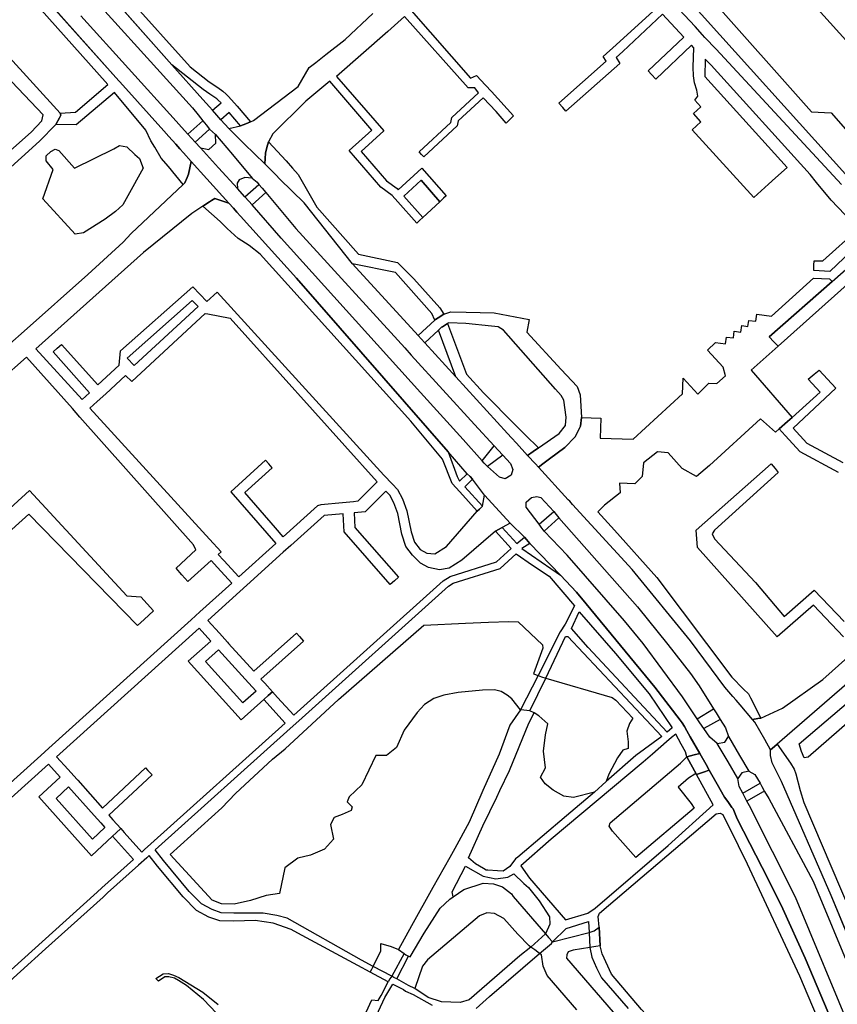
# Model space of a CAD drawing. Header units: metres. Extents: x 89872 to 99175, y 455036 to 468911.
# Tile 179 of 196: x 96193 to 96644, y 463790 to 464333. Entities that reach past the tile are written whole.
import ezdxf

# ---------------------------------------------------------------- set-up
doc = ezdxf.new("R2010")
doc.units = ezdxf.units.M
doc.layers.add('Waterdeel', color=7, linetype='Continuous', true_color=0x00aaff)
doc.layers.add('Wegdeel', color=7, linetype='Continuous', true_color=0x9a9a9a)
doc.layers.add('Wegdeel doorgaand', color=1, linetype='Continuous')

msp = doc.modelspace()

# ---------------------------------------------------------------- linework, layer by layer
at = {"layer": 'Waterdeel', "lineweight": -3}
for p, q in [((96553.62, 464367.73), (96629.74, 464281.98)), ((96650.13, 464245.8), (96545.16, 464362.21)), ((96629.74, 464281.98), (96640.51, 464281.51)), ((96640.51, 464281.51), (96662.82, 464255.99)), ((96245.16, 464261.6), (96248.23, 464263.44)), ((96248.23, 464263.44), (96252.29, 464262.71)), ((96207.88, 464257.67), (96210.29, 464260.22)), ((96207.88, 464254.98), (96207.88, 464257.67)), ((96210.29, 464260.22), (96212.79, 464261.35)), ((96212.79, 464261.35), (96214.87, 464260.74)), ((96214.87, 464260.74), (96223.45, 464251.05)), ((96223.45, 464251.05), (96245.16, 464261.6)), ((96252.29, 464262.71), (96256.77, 464258.56)), ((96256.77, 464258.56), (96259.26, 464256.33)), ((96211.68, 464250.19), (96207.88, 464254.98)), ((96259.26, 464256.33), (96261.23, 464251.05)), ((96205.92, 464234), (96211.68, 464250.19)), ((96261.23, 464251.05), (96252.89, 464235.72)), ((96252.89, 464235.72), (96250.07, 464230.81)), ((96223.7, 464214.5), (96205.92, 464234)), ((96250.07, 464230.81), (96246.02, 464227.13)), ((96246.02, 464227.13), (96240.26, 464222.84)), ((96240.26, 464222.84), (96228.36, 464215.24)), ((96228.36, 464215.24), (96223.7, 464214.5)), ((96622.99, 463933.61), (96704.63, 464003.83)), ((96369.04, 463958.06), (96415.95, 463999.09)), ((96415.95, 463999.09), (96438.9, 464000.24)), ((96438.9, 464000.24), (96451.7, 464000.78)), ((96451.7, 464000.78), (96462.9, 464001.12)), ((96462.9, 464001.12), (96468.1, 464000.93)), ((96468.1, 464000.93), (96481.38, 463988.17)), ((96481.67, 463986.35), (96476.5, 463972.31)), ((96481.38, 463988.17), (96481.67, 463986.35)), ((96476.5, 463972.31), (96478.96, 463971.35)), ((96478.96, 463971.35), (96480.92, 463970.71)), ((96480.92, 463970.71), (96483.2, 463969.97)), ((96483.2, 463969.97), (96519.87, 463959.18)), ((96676.06, 463968.48), (96627.95, 463926.36)), ((96427.06, 463960.57), (96421.45, 463958.66)), ((96434.89, 463961.94), (96427.06, 463960.57)), ((96448.33, 463963.32), (96434.89, 463961.94)), ((96454.89, 463963.42), (96448.33, 463963.32)), ((96458.6, 463962.58), (96454.89, 463963.42)), ((96461.98, 463960.57), (96458.6, 463962.58)), ((96464.52, 463958.56), (96461.98, 463960.57)), ((96519.87, 463959.18), (96521.83, 463957.83)), ((96339.62, 463931.02), (96369.04, 463958.06)), ((96416.37, 463955.38), (96412.35, 463951.04)), ((96421.45, 463958.66), (96416.37, 463955.38)), ((96469.31, 463952.51), (96464.52, 463958.56)), ((96521.83, 463957.83), (96531.28, 463947.89)), ((96412.35, 463951.04), (96405.26, 463941.31)), ((96471.23, 463952.28), (96469.31, 463952.51)), ((96474.44, 463951.9), (96471.23, 463952.28)), ((96476.87, 463950.7), (96474.44, 463951.9)), ((96479.45, 463949.16), (96476.87, 463950.7)), ((96484.3, 463944.7), (96479.45, 463949.16)), ((96483.17, 463938.69), (96484.3, 463944.7)), ((96529.44, 463944.95), (96527.84, 463940.65)), ((96531.28, 463947.89), (96529.44, 463944.95)), ((96405.26, 463941.31), (96400.92, 463931.69)), ((96481.92, 463929.58), (96483.17, 463938.69)), ((96527.84, 463940.65), (96528.58, 463934.77)), ((96528.58, 463934.77), (96528.58, 463931.21)), ((96624.3, 463929.5), (96622.99, 463933.61)), ((96332.6, 463925.31), (96339.62, 463931.02)), ((96389.5, 463927.34), (96381.89, 463911.02)), ((96395.48, 463927.34), (96389.5, 463927.34)), ((96400.92, 463931.69), (96395.48, 463927.34)), ((96483.08, 463920.56), (96481.92, 463929.58)), ((96525.64, 463930.23), (96522.69, 463926.06)), ((96528.58, 463931.21), (96525.64, 463930.23)), ((96625.66, 463925.98), (96624.3, 463929.5)), ((96627.95, 463926.36), (96625.66, 463925.98)), ((96312.21, 463906.41), (96332.6, 463925.31)), ((96522.69, 463926.06), (96518.03, 463916.98)), ((96480.26, 463915.28), (96483.08, 463920.56)), ((96518.03, 463916.98), (96516.44, 463912.91)), ((96381.89, 463911.02), (96374.82, 463904.49)), ((96482.83, 463911.6), (96480.26, 463915.28)), ((96487.23, 463908.16), (96482.83, 463911.6)), ((96516.44, 463912.91), (96510.05, 463907.09)), ((96304.73, 463898.5), (96312.21, 463906.41)), ((96493.24, 463904.78), (96487.23, 463908.16)), ((96498.6, 463904.09), (96493.24, 463904.78)), ((96510.05, 463907.09), (96498.6, 463904.09)), ((96374.82, 463904.49), (96373.73, 463901.77)), ((96373.73, 463901.77), (96376.45, 463899.05)), ((96276.18, 463872.79), (96304.73, 463898.5)), ((96371.01, 463894.7), (96366.66, 463893.07)), ((96375.91, 463896.88), (96371.01, 463894.7)), ((96376.45, 463899.05), (96375.91, 463896.88)), ((96366.66, 463893.07), (96364.49, 463889.26)), ((96364.49, 463889.26), (96366.12, 463881.1)), ((96366.12, 463881.1), (96361.22, 463875.66)), ((96299.24, 463847.53), (96276.18, 463872.79)), ((96353.61, 463872.39), (96346.54, 463870.76)), ((96361.22, 463875.66), (96353.61, 463872.39)), ((96346.54, 463870.76), (96339.47, 463865.32)), ((96339.47, 463865.32), (96336.43, 463851.25)), ((96438.08, 463853.43), (96448.68, 463856.95)), ((96448.68, 463856.95), (96454.5, 463856.53)), ((96454.5, 463856.53), (96459.39, 463854.91)), ((96336.43, 463851.25), (96329.09, 463850.12)), ((96432.26, 463849.46), (96438.08, 463853.43)), ((96459.39, 463854.91), (96464.26, 463850.96)), ((96464.26, 463850.96), (96465.19, 463849.59)), ((96304.41, 463845.43), (96299.24, 463847.53)), ((96311.42, 463845.27), (96304.41, 463845.43)), ((96320.42, 463847.37), (96311.42, 463845.27)), ((96329.09, 463850.12), (96320.42, 463847.37)), ((96424.93, 463843.17), (96430.38, 463848.17)), ((96430.38, 463848.17), (96432.26, 463849.46)), ((96465.19, 463849.59), (96483.03, 463829.02)), ((96416.17, 463829.34), (96424.93, 463843.17)), ((96450.73, 463840.61), (96446.79, 463838.92)), ((96455.05, 463840.24), (96450.73, 463840.61)), ((96460.12, 463837.42), (96455.05, 463840.24)), ((96446.79, 463838.92), (96417.99, 463814.71)), ((96467.81, 463828.78), (96460.12, 463837.42)), ((96408.55, 463816.3), (96416.17, 463829.34)), ((96474.01, 463822.4), (96467.81, 463828.78)), ((96483.03, 463829.02), (96484.78, 463826.99)), ((96486.93, 463824.52), (96507.18, 463829.78)), ((96507.18, 463829.78), (96509.95, 463830.58)), ((96509.95, 463830.58), (96512.6, 463832.75)), ((96512.6, 463832.75), (96513.25, 463822.34)), ((96392.3, 463819.59), (96392.34, 463823.72)), ((96392.34, 463823.72), (96397.97, 463822.02)), ((96484.78, 463826.99), (96486.93, 463824.52)), ((96388.06, 463811), (96392.3, 463819.59)), ((96397.97, 463822.02), (96401.98, 463820.39)), ((96401.98, 463820.39), (96405.08, 463818.18)), ((96405.08, 463818.18), (96406.15, 463817.41)), ((96475.06, 463821.63), (96474.01, 463822.4)), ((96477.12, 463820.13), (96475.06, 463821.63)), ((96479.87, 463818.12), (96477.12, 463820.13)), ((96480.96, 463817.33), (96479.87, 463818.12)), ((96495.5, 463819.01), (96494.77, 463817.42)), ((96498.39, 463819.93), (96495.5, 463819.01)), ((96507.55, 463821.42), (96498.39, 463819.93)), ((96510.88, 463821.96), (96507.55, 463821.42)), ((96513.25, 463822.34), (96510.88, 463821.96)), ((96406.15, 463817.41), (96407.52, 463816.65)), ((96407.52, 463816.65), (96408.55, 463816.3)), ((96417.99, 463814.71), (96415.2, 463811.19)), ((96481.71, 463811.13), (96480.96, 463817.33)), ((96494.77, 463817.42), (96494.68, 463815.58)), ((96494.68, 463815.58), (96547.33, 463754.85)), ((96386.38, 463807.83), (96387.28, 463809.47)), ((96396.41, 463802.51), (96386.38, 463807.83)), ((96387.28, 463809.47), (96388.06, 463811)), ((96415.2, 463811.19), (96411.04, 463798.84)), ((96483.96, 463806.06), (96481.71, 463811.13)), ((96397.3, 463804.17), (96396.41, 463802.51)), ((96398.4, 463805.66), (96397.3, 463804.17)), ((96399.51, 463805.01), (96398.4, 463805.66)), ((96401.07, 463804.18), (96399.51, 463805.01)), ((96407.56, 463800.6), (96401.07, 463804.18)), ((96500.29, 463787.09), (96483.96, 463806.06)), ((96411.04, 463798.84), (96407.56, 463800.6))]:
    msp.add_line(p, q, dxfattribs=at)
at = {"layer": 'Wegdeel'}
for p, q in [((96154.62, 464454.55), (96287.16, 464306.89)), ((96277.17, 464307.92), (96150.51, 464450.44)), ((96149.49, 464409.33), (96246.2, 464300.94)), ((96241.76, 464296.98), (96180.49, 464365.79)), ((96294.41, 464294.23), (96277.17, 464307.92)), ((96287.16, 464306.89), (96297.61, 464298.59)), ((96246.2, 464300.94), (96249.99, 464296.7)), ((96223.98, 464281.74), (96241.76, 464296.98)), ((96249.99, 464296.7), (96272.65, 464271.52)), ((96297.61, 464298.59), (96302.4, 464295.34)), ((96245.56, 464292.72), (96224.43, 464274.77)), ((96262.8, 464271.92), (96245.56, 464292.72)), ((96297.99, 464291.81), (96294.41, 464294.23)), ((96301.85, 464289.19), (96297.99, 464291.81)), ((96302.4, 464295.34), (96305.22, 464293.43)), ((96305.22, 464293.43), (96307.1, 464291.69)), ((96307.1, 464291.69), (96308.35, 464290.53)), ((96308.35, 464290.53), (96313.01, 464285.08)), ((96299.52, 464282.84), (96304.26, 464286.96)), ((96302.68, 464288.42), (96301.85, 464289.19)), ((96304.26, 464286.96), (96302.68, 464288.42)), ((96313.01, 464285.08), (96320.38, 464276.47)), ((96215.15, 464278.78), (96215.9, 464280.18)), ((96215.51, 464281.27), (96223.98, 464281.74)), ((96215.9, 464280.18), (96215.51, 464281.27)), ((96301.91, 464280.18), (96299.52, 464282.84)), ((96304.14, 464277.69), (96301.91, 464280.18)), ((96308.77, 464281.55), (96304.14, 464277.69)), ((96314.9, 464274.21), (96308.77, 464281.55)), ((96213.16, 464275.01), (96215.15, 464278.78)), ((96224.43, 464274.77), (96213.16, 464275.01)), ((96285.96, 464269.66), (96294.25, 464277.03)), ((96294.25, 464277.03), (96296.01, 464274.84)), ((96296.01, 464274.84), (96297.9, 464272.49)), ((96317.93, 464275.46), (96314.9, 464274.21)), ((96320.38, 464276.47), (96317.93, 464275.46)), ((96265.5, 464265.95), (96262.8, 464271.92)), ((96272.65, 464271.52), (96275.52, 464268.34)), ((96275.52, 464268.34), (96279.21, 464264.24)), ((96287.9, 464267.52), (96285.96, 464269.66)), ((96297.9, 464272.49), (96289.94, 464265.25)), ((96301.37, 464264.66), (96301.19, 464269.56)), ((96301.19, 464269.56), (96310.44, 464258.43)), ((96267.62, 464262.5), (96265.5, 464265.95)), ((96279.21, 464264.24), (96281.55, 464261.64)), ((96289.94, 464265.25), (96287.9, 464267.52)), ((96297.45, 464261.28), (96301.37, 464264.66)), ((96329.54, 464262.36), (96330.3, 464265.4)), ((96330.3, 464265.4), (96340.14, 464255.02)), ((96271.26, 464256.56), (96267.62, 464262.5)), ((96281.55, 464261.64), (96283.51, 464259.46)), ((96283.51, 464259.46), (96287.82, 464254.67)), ((96302.89, 464251.23), (96292.97, 464262.14)), ((96292.97, 464262.14), (96297.45, 464261.28)), ((96310.44, 464258.43), (96321.29, 464245.38)), ((96328.27, 464253.33), (96328.76, 464259.25)), ((96328.76, 464259.25), (96329.54, 464262.36)), ((96275.19, 464251.96), (96271.26, 464256.56)), ((96283.26, 464241.94), (96275.19, 464251.96)), ((96287.82, 464254.67), (96286.36, 464247.67)), ((96333.3, 464248.36), (96328.27, 464253.33)), ((96340.14, 464255.02), (96343.61, 464251.05)), ((96286.36, 464247.67), (96285.51, 464245.76)), ((96313.3, 464239.76), (96302.89, 464251.23)), ((96334.46, 464247.2), (96333.3, 464248.36)), ((96336.67, 464244.99), (96334.46, 464247.2)), ((96343.61, 464251.05), (96346.67, 464247.56)), ((96346.67, 464247.56), (96356.94, 464229.42)), ((96284.22, 464242.84), (96283.26, 464241.94)), ((96285.51, 464245.76), (96284.22, 464242.84)), ((96314.17, 464244.51), (96313.17, 464242.73)), ((96313.17, 464242.73), (96313.3, 464239.76)), ((96317.4, 464245.81), (96314.17, 464244.51)), ((96317.35, 464235.18), (96325.1, 464242.02)), ((96321.29, 464245.38), (96317.4, 464245.81)), ((96325.1, 464242.02), (96326.88, 464239.89)), ((96350.04, 464231.8), (96336.67, 464244.99)), ((96405.04, 464235.55), (96414.58, 464244.32)), ((96414.58, 464244.32), (96424.77, 464232.39)), ((96328.83, 464237.56), (96321.29, 464230.71)), ((96326.88, 464239.89), (96328.83, 464237.56)), ((96294.23, 464230.1), (96297.86, 464232.44)), ((96297.86, 464232.44), (96298.95, 464233.14)), ((96298.95, 464233.14), (96300.82, 464234.32)), ((96300.82, 464234.32), (96308.58, 464231.61)), ((96308.58, 464231.61), (96311.08, 464228.83)), ((96319.47, 464232.78), (96317.35, 464235.18)), ((96321.29, 464230.71), (96319.47, 464232.78)), ((96376.69, 464198.23), (96350.04, 464231.8)), ((96415.46, 464223.79), (96405.04, 464235.55)), ((96424.77, 464232.39), (96415.46, 464223.79)), ((96303.64, 464221.56), (96294.23, 464230.1)), ((96311.08, 464228.83), (96312.94, 464226.77)), ((96312.94, 464226.77), (96315, 464224.48)), ((96356.94, 464229.42), (96380.04, 464203.55)), ((96307.57, 464217.63), (96303.64, 464221.56)), ((96315, 464224.48), (96345.73, 464190.34)), ((96313.7, 464212.24), (96307.57, 464217.63)), ((96319.71, 464208.43), (96313.7, 464212.24)), ((96325.72, 464203.53), (96319.71, 464208.43)), ((96408.81, 464111.53), (96325.72, 464203.53)), ((96380.04, 464203.55), (96401.48, 464199.03)), ((96400.35, 464193.39), (96376.69, 464198.23)), ((96401.48, 464199.03), (96410.51, 464190)), ((96420.36, 464170.94), (96400.35, 464193.39)), ((96345.73, 464190.34), (96429.42, 464094.59)), ((96410.51, 464190), (96424.88, 464173.93)), ((96641.08, 464188.46), (96606.43, 464157.95)), ((96607.74, 464169.35), (96630.85, 464190.42)), ((96630.85, 464190.42), (96639.64, 464189.99)), ((96639.64, 464189.99), (96641.08, 464188.46)), ((96252.43, 464146.29), (96288.38, 464178.04)), ((96288.38, 464178.04), (96291.6, 464174.68)), ((96291.6, 464174.68), (96256.32, 464142.13)), ((96422.16, 464167.25), (96420.36, 464170.94)), ((96424.88, 464173.93), (96427.07, 464170.42)), ((96427.07, 464170.42), (96430.95, 464171.85)), ((96430.95, 464171.85), (96439.38, 464171.62)), ((96439.38, 464171.62), (96454.78, 464171.26)), ((96454.78, 464171.26), (96474.06, 464167.56)), ((96412.84, 464158.69), (96422.16, 464167.25)), ((96422.16, 464167.25), (96422.51, 464167.57)), ((96422.51, 464167.57), (96422.16, 464167.25)), ((96422.51, 464167.57), (96423.94, 464168.47)), ((96423.94, 464168.47), (96422.51, 464167.57)), ((96423.94, 464168.47), (96427.07, 464170.42)), ((96427.07, 464170.42), (96423.94, 464168.47)), ((96429.02, 464165.27), (96426.3, 464163.57)), ((96426.3, 464163.57), (96429.02, 464165.27)), ((96429.76, 464165.73), (96429.02, 464165.27)), ((96429.02, 464165.27), (96439.58, 464137.43)), ((96439.21, 464165.27), (96429.76, 464165.73)), ((96453.36, 464163.88), (96439.21, 464165.27)), ((96474.06, 464167.56), (96472.71, 464160.54)), ((96594.72, 464163.72), (96595.18, 464167.08)), ((96595.18, 464167.08), (96599.05, 464166.55)), ((96599.05, 464166.55), (96599.58, 464170.47)), ((96599.58, 464170.47), (96607.74, 464169.35)), ((96424.17, 464161.77), (96416.48, 464154.71)), ((96425.79, 464163.26), (96424.17, 464161.77)), ((96424.17, 464161.77), (96425.79, 464163.26)), ((96433.67, 464135.91), (96424.17, 464161.77)), ((96426.3, 464163.57), (96425.79, 464163.26)), ((96425.79, 464163.26), (96426.3, 464163.57)), ((96456.91, 464163.53), (96453.36, 464163.88)), ((96459.98, 464161.69), (96456.91, 464163.53)), ((96488.68, 464129.12), (96459.98, 464161.69)), ((96472.71, 464160.54), (96491.79, 464140.05)), ((96586.65, 464157.4), (96587.15, 464161.05)), ((96587.15, 464161.05), (96590.8, 464160.55)), ((96590.8, 464160.55), (96591.3, 464164.19)), ((96591.3, 464164.19), (96594.72, 464163.72)), ((96414.51, 464156.86), (96412.84, 464158.69)), ((96416.48, 464154.71), (96414.51, 464156.86)), ((96572.35, 464150.6), (96576.77, 464154.92)), ((96576.77, 464154.92), (96582.37, 464154.16)), ((96582.37, 464154.16), (96582.88, 464157.91)), ((96582.88, 464157.91), (96586.65, 464157.4)), ((96606.43, 464157.95), (96608.93, 464155.32)), ((96608.93, 464155.32), (96611.33, 464152.8)), ((96581.07, 464141.21), (96572.35, 464150.6)), ((96611.33, 464152.8), (96596.49, 464139.58)), ((96256.32, 464142.13), (96252.43, 464146.29)), ((96491.79, 464140.05), (96500.59, 464130.59)), ((96582.23, 464136.57), (96581.07, 464141.21)), ((96596.49, 464139.58), (96619, 464113.6)), ((96462.21, 464104.69), (96433.67, 464135.91)), ((96439.58, 464137.43), (96448.82, 464127.1)), ((96558.54, 464126.52), (96558.93, 464135.31)), ((96558.93, 464135.31), (96567.1, 464126.45)), ((96577.51, 464132.28), (96582.23, 464136.57)), ((96491.77, 464125.6), (96488.68, 464129.12)), ((96500.59, 464130.59), (96502.28, 464125.99)), ((96567.1, 464126.45), (96573.17, 464132.42)), ((96573.17, 464132.42), (96577.51, 464132.28)), ((96448.82, 464127.1), (96466.96, 464108.95)), ((96493.23, 464123.07), (96491.77, 464125.6)), ((96494.41, 464113.77), (96493.23, 464123.07)), ((96502.28, 464125.99), (96502.99, 464113.53)), ((96531.44, 464101.61), (96558.54, 464126.52)), ((96426.36, 464090.5), (96408.81, 464111.53)), ((96494.08, 464109.06), (96494.41, 464113.77)), ((96502.99, 464113.53), (96502.34, 464108.76)), ((96502.34, 464108.76), (96502.99, 464113.53)), ((96502.99, 464113.53), (96513.58, 464113.24)), ((96513.58, 464113.24), (96513.28, 464102.11)), ((96601.65, 464112.78), (96573.47, 464087.11)), ((96609.94, 464105.51), (96601.65, 464112.78)), ((96616.43, 464111.31), (96611.95, 464107.35)), ((96619, 464113.6), (96616.43, 464111.31)), ((96466.96, 464108.95), (96472.15, 464103.76)), ((96490.59, 464104.75), (96494.08, 464109.06)), ((96502.34, 464108.76), (96499.48, 464102.91)), ((96499.48, 464102.91), (96502.34, 464108.76)), ((96611.95, 464107.35), (96609.94, 464105.51)), ((96464.43, 464102.27), (96462.21, 464104.69)), ((96467.06, 464099.38), (96464.43, 464102.27)), ((96472.15, 464103.76), (96479.14, 464096.76)), ((96479.14, 464096.76), (96490.59, 464104.75)), ((96499.48, 464102.91), (96493.77, 464097.06)), ((96493.77, 464097.06), (96499.48, 464102.91)), ((96513.28, 464102.11), (96531.44, 464101.61)), ((96429.42, 464094.59), (96434.32, 464081.12)), ((96448.08, 464089.69), (96454.75, 464098.01)), ((96454.75, 464098.01), (96457.07, 464095.49)), ((96457.07, 464095.49), (96459.5, 464092.86)), ((96473.23, 464092.63), (96467.06, 464099.38)), ((96473.23, 464092.63), (96476.31, 464094.78)), ((96476.31, 464094.78), (96473.23, 464092.63)), ((96476.31, 464094.78), (96479.14, 464096.76)), ((96479.14, 464096.76), (96476.31, 464094.78)), ((96493.77, 464097.06), (96485.24, 464090.71)), ((96485.24, 464090.71), (96493.77, 464097.06)), ((96544.85, 464094.6), (96537.1, 464088.54)), ((96550.72, 464094.12), (96544.85, 464094.6)), ((96431.64, 464077.13), (96426.36, 464090.5)), ((96449.34, 464088.37), (96448.08, 464089.69)), ((96459.5, 464092.86), (96451.04, 464086.58)), ((96477.51, 464087.95), (96473.23, 464092.63)), ((96485.24, 464090.71), (96482.31, 464088.53)), ((96482.31, 464088.53), (96485.24, 464090.71)), ((96558.52, 464085.36), (96550.72, 464094.12)), ((96451.04, 464086.58), (96449.34, 464088.37)), ((96479.14, 464086.17), (96477.51, 464087.95)), ((96482.31, 464088.53), (96479.14, 464086.17)), ((96479.14, 464086.17), (96482.31, 464088.53)), ((96495.62, 464068.26), (96479.14, 464086.17)), ((96537.1, 464088.54), (96536.43, 464081.12)), ((96566.29, 464081.08), (96558.52, 464085.36)), ((96573.47, 464087.11), (96566.29, 464081.08)), ((96434.32, 464081.12), (96435.76, 464078.41)), ((96435.76, 464078.41), (96439.99, 464082.49)), ((96442.88, 464079.6), (96438.68, 464075.36)), ((96439.99, 464082.49), (96441.48, 464081.01)), ((96441.48, 464081.01), (96442.88, 464079.6)), ((96536.43, 464081.12), (96532.38, 464077.07)), ((96435.93, 464072.59), (96431.64, 464077.13)), ((96438.68, 464075.36), (96448.31, 464064.73)), ((96532.38, 464077.07), (96523.95, 464077.41)), ((96523.95, 464077.41), (96524.29, 464072.02)), ((96445.33, 464061.87), (96435.93, 464072.59)), ((96496.41, 464067.38), (96495.62, 464068.26)), ((96524.29, 464072.02), (96515.53, 464065.27)), ((96446.67, 464063.09), (96445.33, 464061.87)), ((96448.31, 464064.73), (96446.67, 464063.09)), ((96498.04, 464065.58), (96496.41, 464067.38)), ((96530.93, 464029.72), (96498.04, 464065.58)), ((96515.53, 464065.27), (96511.89, 464061.59)), ((96479.62, 464054.78), (96487.76, 464061.73)), ((96490.48, 464058.2), (96482.41, 464050.9)), ((96487.76, 464061.73), (96488.97, 464060.16)), ((96488.97, 464060.16), (96490.48, 464058.2)), ((96511.89, 464061.59), (96521.14, 464051.48)), ((96480.77, 464053.18), (96479.62, 464054.78)), ((96482.41, 464050.9), (96480.77, 464053.18)), ((96521.14, 464051.48), (96544.52, 464025.37)), ((96563.01, 463990.55), (96530.93, 464029.72)), ((96544.52, 464025.37), (96585.85, 463970.42)), ((96582.04, 463964.98), (96563.01, 463990.55)), ((96295.6, 463979), (96302.89, 463985.5)), ((96302.89, 463985.5), (96317.52, 463969.38)), ((96316.19, 463956.31), (96295.6, 463979)), ((96585.85, 463970.42), (96592.3, 463963.91)), ((96317.52, 463969.38), (96321.41, 463965.1)), ((96321.41, 463965.1), (96323.49, 463962.81)), ((96586.38, 463959.87), (96582.04, 463964.98)), ((96323.49, 463962.81), (96316.19, 463956.31)), ((96588.24, 463957.68), (96586.38, 463959.87)), ((96592.3, 463963.91), (96595, 463961.18)), ((96595, 463961.18), (96596.04, 463959.1)), ((96596.04, 463959.1), (96601.72, 463947.85)), ((96590.38, 463955.17), (96588.24, 463957.68)), ((96597.24, 463947.08), (96590.38, 463955.17)), ((96566.77, 463947.45), (96575.63, 463953.08)), ((96575.63, 463953.08), (96577.09, 463950.76)), ((96577.09, 463950.76), (96579.33, 463947.19)), ((96568.25, 463945.27), (96566.77, 463947.45)), ((96570.38, 463942.14), (96568.25, 463945.27)), ((96579.33, 463947.19), (96570.38, 463942.14)), ((96600.15, 463947.58), (96597.24, 463947.08)), ((96601.72, 463947.85), (96600.15, 463947.58)), ((96581.9, 463934.62), (96583.96, 463937.73)), ((96583.96, 463937.73), (96590.12, 463927.3)), ((96577.76, 463933.93), (96581.9, 463934.62)), ((96583.75, 463923.8), (96577.76, 463933.93)), ((96607.21, 463930.41), (96609.25, 463932.23)), ((96609.25, 463932.23), (96610.72, 463933.55)), ((96610.72, 463933.55), (96618.19, 463923.12)), ((96557.55, 463922.96), (96560.93, 463926.53)), ((96560.93, 463926.53), (96565.02, 463927.61)), ((96566.38, 463916.76), (96560.93, 463926.53)), ((96560.93, 463926.53), (96566.38, 463916.76)), ((96565.02, 463927.61), (96568.09, 463928.41)), ((96568.09, 463928.41), (96571.6, 463922.26)), ((96590.12, 463927.3), (96595.19, 463918.7)), ((96607.08, 463927.2), (96607.21, 463930.41)), ((96608, 463923.26), (96607.08, 463927.2)), ((96518.69, 463890.1), (96557.55, 463922.96)), ((96571.6, 463922.26), (96573.32, 463919.25)), ((96589.21, 463914.57), (96583.75, 463923.8)), ((96610.91, 463917.4), (96608, 463923.26)), ((96618.19, 463923.12), (96620.15, 463919.68)), ((96565.44, 463916.95), (96561.87, 463914.7)), ((96566.38, 463916.76), (96565.44, 463916.95)), ((96570.25, 463918.15), (96566.38, 463916.76)), ((96573.32, 463919.25), (96570.25, 463918.15)), ((96591.31, 463917.72), (96589.21, 463914.57)), ((96595.19, 463918.7), (96591.31, 463917.72)), ((96611.34, 463916.59), (96610.91, 463917.4)), ((96611.55, 463916.2), (96611.34, 463916.59)), ((96613.28, 463912.95), (96611.55, 463916.2)), ((96620.15, 463919.68), (96621.07, 463917.16)), ((96621.07, 463917.16), (96623.48, 463908.03)), ((96561.87, 463914.7), (96556.24, 463909.82)), ((96591.8, 463906.56), (96601.39, 463912)), ((96601.39, 463912), (96602.32, 463910.25)), ((96602.32, 463910.25), (96603.57, 463907.86)), ((96640.52, 463850.13), (96613.28, 463912.95)), ((96213.31, 463903.64), (96220.17, 463910.04)), ((96220.17, 463910.04), (96234.32, 463894.17)), ((96556.24, 463909.82), (96563.37, 463900.8)), ((96593.25, 463903.87), (96591.8, 463906.56)), ((96602.75, 463907.01), (96594.16, 463902.17)), ((96603.77, 463907.49), (96602.75, 463907.01)), ((96603.57, 463907.86), (96603.77, 463907.49)), ((96623.48, 463908.03), (96625.51, 463901.38)), ((96233.3, 463881.22), (96213.31, 463903.64)), ((96563.37, 463900.8), (96565.06, 463898.17)), ((96594.16, 463902.17), (96593.25, 463903.87)), ((96625.51, 463901.38), (96635.64, 463877.58)), ((96234.32, 463894.17), (96237.85, 463890.2)), ((96565.06, 463898.17), (96532.96, 463871.13)), ((96237.85, 463890.2), (96240.16, 463887.61)), ((96518.13, 463888.41), (96518.69, 463890.1)), ((96520, 463885.59), (96518.13, 463888.41)), ((96240.16, 463887.61), (96233.3, 463881.22)), ((96532.96, 463871.13), (96520, 463885.59)), ((96635.64, 463877.58), (96662.93, 463813.24)), ((96673.19, 463771.53), (96640.52, 463850.13))]:
    msp.add_line(p, q, dxfattribs=at)
for points in [[(96157.64, 464344.76), (96215.51, 464281.27), (96215.9, 464280.18), (96215.15, 464278.78), (96213.16, 464275.01), (96204.2, 464265.89), (96184.21, 464247.92)], [(96659.75, 464213.01), (96639.84, 464194.1), (96630.93, 464194.54), (96631.07, 464197.53), (96631.19, 464199.9), (96636.02, 464199.9), (96655.57, 464217.45), (96640.64, 464233.31), (96632.53, 464243.11), (96628.92, 464247.47), (96574.44, 464307.64), (96571.18, 464310.96), (96570.89, 464301.51), (96616.25, 464251.4), (96609.96, 464245.7), (96606.04, 464242.12), (96597.95, 464234.75), (96563.89, 464272.11), (96568.78, 464276.56), (96564.69, 464281.04), (96568.8, 464284.79), (96565.49, 464288.42), (96567.11, 464290.62), (96566.52, 464293.97), (96565.14, 464297.91), (96564.74, 464301.85), (96564.55, 464306.58), (96564.88, 464317.37), (96563.63, 464318.7), (96543.86, 464300.04), (96541.56, 464302.56), (96539.69, 464304.61), (96559.39, 464323.21), (96547.52, 464335.81), (96525.66, 464315.28), (96522.05, 464311.9), (96524.01, 464308.73), (96494.29, 464282.46), (96492.63, 464284.35), (96490.45, 464286.85), (96516.47, 464309.85), (96514.88, 464312.42), (96522.04, 464318.94), (96544.52, 464339.38)], [(96646.36, 464242), (96577.12, 464316.48), (96571.01, 464323.06), (96569.72, 464324.45), (96565.51, 464328.98), (96553.9, 464341.47)], [(96633.04, 464338.81), (96674.76, 464292.66), (96677.44, 464294.61), (96679.67, 464296.52), (96681.93, 464298.47), (96712.26, 464324.39), (96719.37, 464336.9)], [(96409, 464337.79), (96441.8, 464300.61), (96444.98, 464301.96), (96449.94, 464296.68), (96453.26, 464293.13), (96465.52, 464279.76), (96464.03, 464278.33), (96461.38, 464275.82), (96455.97, 464282.23), (96448.71, 464289.75), (96434.89, 464277.04), (96434.4, 464274.26), (96415.96, 464257.17), (96414.7, 464258.53), (96413.43, 464259.9), (96430.96, 464276.14), (96431.45, 464278.92), (96446.19, 464292.49), (96444.17, 464295.26), (96440.38, 464295.15), (96405.33, 464334.52), (96396.13, 464326.37), (96367.93, 464301.51), (96393.89, 464271.5), (96381.38, 464260.22), (96395.48, 464243.9), (96401.36, 464239.7), (96401.95, 464239.03), (96414.98, 464251.02), (96428.31, 464235.67), (96426.9, 464234.37), (96424.77, 464232.39), (96414.58, 464244.32), (96405.04, 464235.55), (96415.46, 464223.79), (96413.76, 464222.22), (96412.07, 464220.65), (96401.63, 464232.42), (96398.54, 464235.9), (96392.34, 464240.46), (96374.91, 464260.62), (96387.43, 464271.9), (96364.11, 464298.87), (96350.97, 464287.81), (96332.75, 464269.94), (96330.3, 464265.4), (96329.54, 464262.36), (96328.76, 464259.25), (96328.27, 464253.33), (96317.05, 464264.4), (96308.55, 464272.78), (96314.9, 464274.21), (96317.93, 464275.46), (96320.38, 464276.47), (96322.03, 464277.28), (96346.67, 464295.91), (96352.8, 464306.43), (96356.42, 464309.25), (96362.03, 464313.64), (96372.57, 464321.87), (96387.89, 464336.12)], [(96147.32, 464224.62), (96199.57, 464270.81), (96205.49, 464277.11), (96206.1, 464280.42), (96185.38, 464302.25)], [(96187.79, 464154.08), (96195.67, 464161.12), (96230.73, 464192.45), (96250.3, 464210.23), (96254.59, 464214.99), (96283.26, 464241.94), (96284.22, 464242.84), (96285.51, 464245.76), (96286.36, 464247.67), (96287.82, 464254.67), (96296.43, 464245.11), (96308.58, 464231.61), (96300.82, 464234.32), (96298.95, 464233.14), (96297.86, 464232.44), (96294.23, 464230.1), (96288.17, 464225.91), (96261.5, 464204.56), (96202.04, 464151.33), (96227.59, 464123.39), (96231.7, 464127.21), (96211.57, 464149.65), (96213.92, 464151.76), (96216.25, 464153.85), (96236.3, 464131.5), (96248.06, 464142.46), (96248.83, 464150.37), (96288.69, 464185.57), (96296.44, 464177.48), (96302.03, 464182.58), (96393.93, 464081.75), (96398.73, 464076.74), (96401.56, 464073.8), (96404.25, 464068.65), (96406.71, 464062.15), (96409.04, 464050.49), (96410.88, 464044.85), (96413.94, 464040.8), (96417.74, 464038.77), (96422.16, 464038.4), (96428.54, 464042.45), (96445.33, 464061.87), (96446.67, 464063.09), (96448.31, 464064.73), (96449.41, 464070.7), (96455.67, 464063.92), (96463.58, 464055.35), (96459.27, 464052.96), (96457.18, 464051.79), (96455.56, 464050.9), (96436.96, 464035.01), (96430.01, 464030.55), (96424.61, 464029.57), (96418.6, 464030.79), (96414.19, 464033.25), (96409.74, 464037.62), (96406.14, 464042.38), (96403.93, 464049.16), (96401.62, 464060.69), (96399.43, 464066.49), (96397.23, 464070.69), (96395.01, 464073.01), (96383.64, 464061.65), (96377.52, 464061.08), (96377.91, 464052.89), (96402.02, 464025.53), (96399.78, 464023.55), (96397.51, 464021.55), (96372, 464050.49), (96371.52, 464060.52), (96360.98, 464059.53), (96342.61, 464042.97), (96338.53, 464039.29), (96318.36, 464021.1), (96314.5, 464017.62), (96296.88, 464001.73), (96303.32, 463994.63), (96307.71, 463989.79), (96308.37, 463989.07), (96322.35, 463973.67), (96345.89, 463994.64), (96347.5, 463992.83), (96349.73, 463990.32), (96326.23, 463969.39), (96328.3, 463967.1), (96332.59, 463962.38), (96330.24, 463960.29), (96327.77, 463958.09), (96315.32, 463947.01), (96286.05, 463979.25), (96298.5, 463990.34), (96292.08, 463997.41), (96213.58, 463926.61), (96219.92, 463919.5), (96224.64, 463914.21), (96225.19, 463913.59), (96238.79, 463898.33), (96262.56, 463920.49), (96263.87, 463919.09), (96266.19, 463916.6), (96242.32, 463894.36), (96244.63, 463891.78), (96248.91, 463886.98), (96246.32, 463884.57), (96244.44, 463882.81), (96232.85, 463872), (96203.85, 463904.53), (96215.45, 463915.33), (96209.04, 463922.52), (96130.31, 463851.52)], [(96668.41, 464203.82), (96611.33, 464152.8), (96608.93, 464155.32), (96606.43, 464157.95), (96641.08, 464188.46), (96663.93, 464208.58)], [(96124.28, 463854.62), (96204.82, 463927.25), (96209.36, 463931.35), (96287.82, 464002.1), (96292.61, 464006.42), (96310.19, 464022.27), (96302.27, 464030.85), (96298.76, 464034.65), (96285.89, 464023.24), (96282.63, 464026.92), (96279.4, 464030.56), (96290.37, 464040.56), (96289.09, 464043.43), (96226.45, 464113.72), (96222.27, 464118.42), (96196.95, 464146.83), (96182.41, 464134)], [(96644.64, 464083.3), (96623.42, 464094.63), (96615.23, 464103.71), (96611.95, 464107.35), (96616.43, 464111.31), (96619, 464113.6), (96634.6, 464127.44), (96627.97, 464134.66), (96631.22, 464137.34), (96633.97, 464139.6), (96643.21, 464129.64), (96619.67, 464107.72), (96627.16, 464099.41), (96647, 464088.81)], [(96647.32, 463992.74), (96630.76, 464010.16), (96610.85, 463992.67), (96566.84, 464041.88), (96566.17, 464051.4), (96607.57, 464088.01), (96609.66, 464085.41), (96611.42, 464083.22), (96576.23, 464051.39), (96575, 464049.41), (96576.25, 464046.66), (96598.84, 464022.62), (96614.63, 464003.94), (96631.13, 464018.45), (96647.65, 464001.07)], [(96164.14, 464041.95), (96198.6, 464073.39), (96252.32, 464015.24), (96260.01, 464014.68), (96266.98, 464006.95), (96261.8, 464002.31), (96258.1, 463998.99), (96198.23, 464060.26), (96170.12, 464035.15)], [(96176.89, 463798.84), (96235.97, 463851.97), (96238.53, 463854.27), (96255.93, 463869.92), (96244.44, 463882.81), (96246.32, 463884.57), (96248.91, 463886.98), (96250.74, 463884.92), (96260.48, 463874), (96262.01, 463875.38), (96265.47, 463878.5), (96339.55, 463945.11), (96327.77, 463958.09), (96330.24, 463960.29), (96332.59, 463962.38), (96335.38, 463959.31), (96344.35, 463949.43), (96426.72, 464023.5), (96430.47, 464025.96), (96455.99, 464033.97), (96464.14, 464041.43), (96455.56, 464050.9), (96457.18, 464051.79), (96459.27, 464052.96), (96467.36, 464044.15), (96471.51, 464047.56), (96472.66, 464046.24), (96474.48, 464044.15), (96470.04, 464041.28), (96491.31, 464026.57), (96500.22, 464017.27), (96505.47, 464010.89), (96543.43, 463964.98), (96557.33, 463946.77), (96558.45, 463945.31), (96559.65, 463943.2), (96561.03, 463940.78), (96562.87, 463937.57), (96568.09, 463928.41), (96565.02, 463927.61), (96560.93, 463926.53), (96560.18, 463929.35), (96557.89, 463933.6), (96554.92, 463939.11), (96552.48, 463937.23), (96549.83, 463934.89), (96542.13, 463928.09), (96536.84, 463923.64), (96486.29, 463881.09), (96469.41, 463866.49), (96474.25, 463859.75), (96494.2, 463836.78), (96506.48, 463840.35), (96510.4, 463843.18), (96550.79, 463877.7), (96575.57, 463900.05), (96566.38, 463916.76), (96570.25, 463918.15), (96573.32, 463919.25), (96577.75, 463911.47), (96581.82, 463904.28), (96583.54, 463901.88), (96585.86, 463898.67), (96586.47, 463897.83), (96588.68, 463892.32), (96605.99, 463858.74), (96613.95, 463842.72), (96626.16, 463815.59), (96640.87, 463780.77)], [(96654.68, 463971.5), (96610.72, 463933.55), (96609.25, 463932.23), (96607.21, 463930.41), (96603.93, 463936.11), (96598.45, 463945.66), (96597.24, 463947.08), (96600.15, 463947.58), (96601.72, 463947.85), (96613.68, 463953.4), (96636.04, 463969.11), (96675.75, 464004.52)], [(96354.68, 463721.3), (96387.3, 463792.57), (96390.85, 463792.22), (96392.51, 463794.97), (96396.41, 463802.51), (96386.38, 463807.83), (96379.7, 463811.49), (96346.52, 463829.41), (96342.96, 463831.41), (96332.92, 463834.87), (96323.06, 463836.3), (96311.24, 463835.98), (96303.48, 463836.17), (96297.5, 463838.19), (96290.65, 463841.93), (96283.26, 463849.31), (96269.12, 463866.31), (96264.56, 463872.13), (96263.22, 463870.92), (96258.68, 463866.84), (96241.7, 463851.57), (96240.33, 463850.34), (96239.14, 463849.27), (96207.47, 463820.79), (96179.6, 463795.73)], [(96444.8, 463787.84), (96452.23, 463794.42), (96479.87, 463818.12), (96486.4, 463823.71), (96486.93, 463824.52), (96494.47, 463832.01), (96506.79, 463835.82), (96507.18, 463829.78), (96507.55, 463821.42), (96508.55, 463816.2), (96511.18, 463810.19), (96514, 463804.75), (96528.64, 463787.84)], [(96301.66, 463785.31), (96294.58, 463792.78), (96285.19, 463800.54), (96280.84, 463803.3), (96278.48, 463804.57), (96275.4, 463805.3), (96273.23, 463805.3), (96269.74, 463802.81), (96268.94, 463803.6), (96268.24, 463804.3), (96272.32, 463806.93), (96275.18, 463807.07), (96278.08, 463806.25), (96281.02, 463804.98), (96294.21, 463796.9), (96302.67, 463790.1)], [(96381.45, 463765.88), (96394.58, 463793.85), (96398.97, 463801.18), (96404.73, 463798.36), (96405.96, 463797.39), (96410.04, 463795.47), (96420.63, 463789.71)]]:
    msp.add_lwpolyline(points, dxfattribs=at)
for points in [[(96256.32, 464142.13), (96252.43, 464146.29), (96288.38, 464178.04), (96291.6, 464174.68)], [(96390.2, 464078.02), (96386.56, 464074.38), (96384.91, 464072.73), (96379.55, 464067.37), (96377.22, 464067.15), (96371.22, 464066.59), (96359.21, 464065.47), (96357.37, 464064.82), (96338.46, 464047.76), (96334.18, 464052.71), (96317.32, 464072.2), (96332.48, 464085.9), (96330.64, 464087.93), (96328.8, 464089.97), (96309.67, 464072.67), (96334.38, 464044.09), (96314.05, 464025.76), (96305.79, 464034.7), (96302.65, 464038.1), (96304.26, 464039.53), (96297.93, 464046.47), (96231.89, 464118.68), (96235.99, 464122.42), (96240.64, 464126.66), (96251.61, 464136.67), (96254.96, 464133.44), (96295.55, 464170.9), (96296.86, 464170.64), (96309.28, 464168.31), (96319.04, 464157.42)], [(96499.1, 464009.73), (96493.91, 463999.65), (96491.24, 463995.34), (96478.96, 463971.35), (96469.31, 463952.51), (96463.49, 463943.9), (96457.49, 463927.94), (96448.56, 463907.99), (96440.96, 463890.57), (96433.06, 463876.06), (96430.34, 463871.12), (96421.02, 463854.45), (96409.29, 463833.47), (96401.98, 463820.39), (96405.08, 463818.18), (96398.4, 463805.66), (96388.06, 463811), (96381.73, 463814.47), (96340.63, 463837.62), (96334.88, 463839.05), (96327.4, 463840.45), (96311.34, 463840.46), (96304.27, 463840.63), (96299.31, 463842.31), (96293.36, 463845.56), (96286.57, 463852.34), (96272.43, 463869.35), (96267.98, 463875.2), (96342.32, 463942.06), (96347.12, 463946.38), (96429.64, 464020.58), (96432.22, 464022.27), (96458.06, 464030.38), (96466.87, 464038.45), (96475.85, 464032.11), (96485.1, 464026.13)], [(96506.67, 463986.81), (96497.47, 463997.33), (96501.65, 464006.39), (96521.68, 463983.48), (96540.17, 463961.17), (96552.98, 463942.58), (96550.16, 463940.2)], [(96494.1, 463992.91), (96495.41, 463992.82), (96547.27, 463937.76), (96532.9, 463927.2), (96516.44, 463912.91), (96510.05, 463907.09), (96494.59, 463893.96), (96467.81, 463871.22), (96466.52, 463870.3), (96463.36, 463866.03), (96459.72, 463863.56), (96456.54, 463863.75), (96451.26, 463864.07), (96450.33, 463864.12), (96448.85, 463865.02), (96444.53, 463867.65), (96440.71, 463870.84), (96448.47, 463888.5), (96456.19, 463904.35), (96457.95, 463907.98), (96463.31, 463918.92), (96473.96, 463945.17), (96476.87, 463950.7), (96474.44, 463951.9), (96483.2, 463969.97)], [(96302.89, 463985.5), (96317.52, 463969.38), (96321.41, 463965.1), (96323.49, 463962.81), (96316.19, 463956.31), (96295.6, 463979)], [(96237.85, 463890.2), (96240.16, 463887.61), (96233.3, 463881.22), (96213.31, 463903.64), (96220.17, 463910.04), (96234.32, 463894.17)], [(96559.91, 463761.23), (96557.49, 463763.87), (96535.96, 463787.28), (96519.44, 463806.81), (96514.37, 463817.89), (96513.25, 463822.34), (96512.6, 463832.75), (96512.18, 463838.58), (96512.87, 463840.3), (96577.17, 463895.07), (96579.37, 463895.53), (96580.82, 463894.7), (96582.35, 463891.61), (96584.28, 463887.73), (96594.28, 463867.57), (96623.05, 463805.86), (96634.79, 463778.19), (96625.44, 463774.24), (96622.03, 463772.79), (96609.67, 463767.56), (96600.81, 463765.93)], [(96435.96, 463791.16), (96425.76, 463791.6), (96418.43, 463793.86), (96411.04, 463798.84), (96407.56, 463800.6), (96401.07, 463804.18), (96407.52, 463816.65), (96408.55, 463816.3), (96416.17, 463829.34), (96424.93, 463843.17), (96430.38, 463848.17), (96432.26, 463849.46), (96431.69, 463852.13), (96438.9, 463866.34), (96448.74, 463860.76), (96455.74, 463859.23), (96462.34, 463860.27), (96465.56, 463862.02), (96471.17, 463856.77), (96473.63, 463854.51), (96479.64, 463847.19), (96485.27, 463838.36), (96485.46, 463834.38), (96483.03, 463829.02), (96475.06, 463821.63), (96468.94, 463816.95), (96440.96, 463792.54)]]:
    msp.add_lwpolyline(points, close=True, dxfattribs=at)
at = {"layer": 'Wegdeel doorgaand'}
for points in [[(96673.19, 463771.53), (96640.52, 463850.13), (96613.28, 463912.95), (96611.55, 463916.2), (96611.34, 463916.59), (96610.91, 463917.4), (96608, 463923.26), (96607.08, 463927.2), (96607.21, 463930.41), (96603.93, 463936.11), (96598.45, 463945.66), (96597.24, 463947.08), (96590.38, 463955.17), (96588.24, 463957.68), (96586.38, 463959.87), (96582.04, 463964.98), (96563.01, 463990.55), (96530.93, 464029.72), (96498.04, 464065.58), (96496.41, 464067.38), (96495.62, 464068.26), (96479.14, 464086.17), (96477.51, 464087.95), (96473.23, 464092.63), (96467.06, 464099.38), (96464.43, 464102.27), (96462.21, 464104.69), (96433.67, 464135.91), (96416.48, 464154.71), (96414.51, 464156.86), (96412.84, 464158.69), (96376.69, 464198.23), (96350.04, 464231.8), (96336.67, 464244.99), (96334.46, 464247.2), (96333.3, 464248.36), (96328.27, 464253.33), (96317.05, 464264.4), (96308.55, 464272.78), (96304.14, 464277.69), (96301.91, 464280.18), (96299.52, 464282.84), (96297.77, 464284.79), (96294.2, 464288.77), (96277.17, 464307.92), (96150.51, 464450.44)], [(96640.87, 463780.77), (96626.16, 463815.59), (96613.95, 463842.72), (96605.99, 463858.74), (96588.68, 463892.32), (96586.47, 463897.83), (96585.86, 463898.67), (96583.54, 463901.88), (96581.82, 463904.28), (96577.75, 463911.47), (96573.32, 463919.25), (96571.6, 463922.26), (96568.09, 463928.41), (96562.87, 463937.57), (96561.03, 463940.78), (96559.65, 463943.2), (96558.45, 463945.31), (96557.33, 463946.77), (96543.43, 463964.98), (96505.47, 464010.89), (96500.22, 464017.27), (96491.31, 464026.57), (96474.48, 464044.15), (96472.66, 464046.24), (96471.51, 464047.56), (96463.58, 464055.35), (96455.67, 464063.92), (96449.41, 464070.7), (96442.88, 464079.6), (96441.48, 464081.01), (96439.99, 464082.49), (96429.42, 464094.59), (96345.73, 464190.34), (96315, 464224.48), (96312.94, 464226.77), (96311.08, 464228.83), (96308.58, 464231.61), (96296.43, 464245.11), (96287.82, 464254.67), (96283.51, 464259.46), (96281.55, 464261.64), (96279.21, 464264.24), (96275.52, 464268.34), (96272.65, 464271.52), (96249.99, 464296.7), (96246.2, 464300.94), (96149.49, 464409.33)], [(96218.76, 464361.15), (96288.49, 464284.2), (96291.65, 464280.27), (96294.25, 464277.03), (96296.01, 464274.84), (96297.9, 464272.49), (96301.19, 464269.56), (96310.44, 464258.43), (96321.29, 464245.38), (96324.1, 464243.22), (96325.1, 464242.02), (96326.88, 464239.89), (96328.83, 464237.56), (96345.45, 464217.7), (96405.46, 464151.92), (96409.1, 464147.93), (96444.01, 464109.67), (96454.75, 464098.01), (96457.07, 464095.49), (96459.5, 464092.86), (96463.83, 464088.16), (96465.1, 464084.88), (96464.09, 464081.84), (96460.8, 464079.82), (96457.77, 464080.58), (96451.04, 464086.58), (96449.34, 464088.37), (96448.08, 464089.69), (96437.71, 464101.47), (96414.13, 464127.38), (96337.42, 464212.44), (96321.29, 464230.71), (96319.47, 464232.78), (96317.35, 464235.18), (96313.3, 464239.76), (96302.89, 464251.23), (96292.97, 464262.14), (96289.94, 464265.25), (96287.9, 464267.52), (96285.96, 464269.66), (96282.5, 464273.51), (96279.41, 464276.93), (96226.97, 464334.97)], [(96652.66, 463772.78), (96620.88, 463849.14), (96595.52, 463899.46), (96594.16, 463902.17), (96593.25, 463903.87), (96591.8, 463906.56), (96589.77, 463910.26), (96589.21, 463914.57), (96583.75, 463923.8), (96577.76, 463933.93), (96573.62, 463937.38), (96570.38, 463942.14), (96568.25, 463945.27), (96566.77, 463947.45), (96558.54, 463959.56), (96536.9, 463989.07), (96526.73, 464001.45), (96494.96, 464037.74), (96482.41, 464050.9), (96480.77, 464053.18), (96479.62, 464054.78), (96472.42, 464064.16), (96472.42, 464066.94), (96475.45, 464069.46), (96478.23, 464069.97), (96480.51, 464069.46), (96487.76, 464061.73), (96488.97, 464060.16), (96490.48, 464058.2), (96533.72, 464009.25), (96550.6, 463988.5), (96563, 463972.54), (96567.79, 463965.58), (96575.63, 463953.08), (96577.09, 463950.76), (96579.33, 463947.19), (96582.24, 463942.55), (96583.96, 463937.73), (96590.12, 463927.3), (96595.19, 463918.7), (96598.46, 463916.85), (96601.39, 463912), (96602.32, 463910.25), (96603.57, 463907.86), (96603.77, 463907.49), (96606.2, 463903.56), (96630.62, 463857.96), (96696.24, 463700.35)]]:
    msp.add_lwpolyline(points, dxfattribs=at)

doc.saveas('drawing.dxf')
